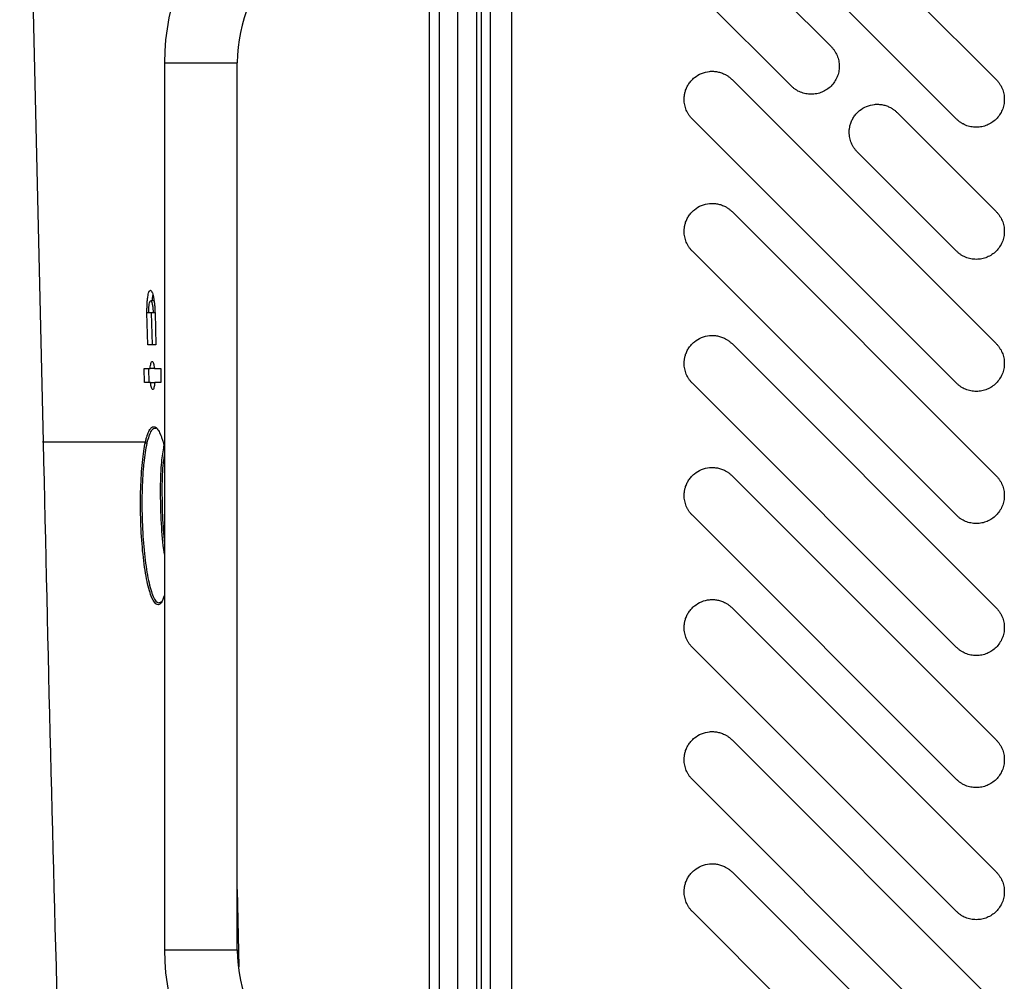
# Model space of a CAD drawing. Header units: millimetres. Extents: x 155473 to 158085, y 111018 to 114514.
# Tile 126 of 181: x 157418 to 157523, y 112567 to 112670. Entities that reach past the tile are written whole.
import ezdxf

# ---------------------------------------------------------------- set-up
doc = ezdxf.new("R2010")
doc.units = ezdxf.units.MM

msp = doc.modelspace()

# ---------------------------------------------------------------- linework, layer by layer
at = {"color": 7, "linetype": 'Continuous', "lineweight": 25}
for p, q in [((157470.25, 113237.12), (157470.25, 112386.87)), ((157464.5, 112376.24), (157464.5, 112827.24)), ((157466.5, 112827.24), (157466.5, 112376.24)), ((157467, 112810.62), (157467, 112384.37)), ((157468, 112386.87), (157468, 112810.62)), ((157417.6, 112734.72), (157420.1, 112624.72)), ((157493.88, 112691.81), (157522.16, 112663.53)), ((157517.92, 112659.29), (157489.63, 112687.57)), ((157461.5, 112554.23), (157461.5, 112681.43)), ((157462.57, 112554.23), (157462.57, 112681.43)), ((157493.88, 112677.67), (157504.48, 112667.07)), ((157500.24, 112662.82), (157489.63, 112673.43)), ((157433.1, 112665.33), (157433.1, 112570.33)), ((157433.1, 112665.33), (157440.9, 112665.33)), ((157440.9, 112570.33), (157440.9, 112665.33)), ((157493.88, 112663.53), (157522.16, 112635.25)), ((157511.55, 112660), (157522.16, 112649.39)), ((157517.92, 112631), (157489.63, 112659.29)), ((157517.92, 112645.15), (157507.31, 112655.75)), ((157493.88, 112649.39), (157522.16, 112621.1)), ((157517.92, 112616.86), (157489.63, 112645.15)), ((157431.98, 112639.83), (157431.63, 112639.83)), ((157431.31, 112635.13), (157431.23, 112638.53)), ((157431.73, 112638.53), (157431.23, 112638.53)), ((157431.81, 112635.13), (157431.73, 112638.53)), ((157432.09, 112638.53), (157431.89, 112638.53)), ((157432.09, 112638.53), (157432.17, 112635.13)), ((157493.88, 112635.25), (157522.16, 112606.96)), ((157430.97, 112631.08), (157430.93, 112632.58)), ((157431.47, 112631.08), (157431.43, 112632.58)), ((157432.02, 112632.58), (157431.57, 112632.58)), ((157432.7, 112632.58), (157432.73, 112631.08)), ((157431.6, 112631.08), (157432.08, 112631.08)), ((157517.92, 112602.72), (157489.63, 112631)), ((157432.95, 112624.72), (157433.1, 112624)), ((157493.88, 112621.1), (157522.16, 112592.82)), ((157517.92, 112588.58), (157489.63, 112616.86)), ((157493.88, 112606.96), (157522.16, 112578.68)), ((157517.92, 112574.44), (157489.63, 112602.72)), ((157493.88, 112592.82), (157522.16, 112564.54)), ((157517.92, 112560.29), (157489.63, 112588.58)), ((157493.88, 112578.68), (157522.16, 112550.39)), ((157440.9, 112576.81), (157441.07, 112568.5)), ((157517.92, 112546.15), (157489.63, 112574.44)), ((157433.1, 112570.33), (157440.9, 112570.33))]:
    msp.add_line(p, q, dxfattribs=at)
for centre, radius, start, end in [((157457, 112665.33), 23.9, 90, 180), ((157457, 112665.33), 16.1, 90, 180), ((157457, 112570.33), 23.9, 180, 270), ((157457, 112570.33), 16.1, 180, 270)]:
    msp.add_arc(centre, radius, start, end, dxfattribs=at)
for points, knots in [([(157504.48, 112667.07), (157504.52, 112667.03), (157504.58, 112666.96), (157504.68, 112666.85), (157504.77, 112666.73), (157504.88, 112666.57), (157505.01, 112666.36), (157505.18, 112666.01), (157505.32, 112665.53), (157505.38, 112664.94), (157505.32, 112664.36), (157505.15, 112663.79), (157504.87, 112663.27), (157504.5, 112662.81), (157504.04, 112662.43), (157503.52, 112662.16), (157502.95, 112661.98), (157502.36, 112661.93), (157501.77, 112661.98), (157501.3, 112662.13), (157500.94, 112662.29), (157500.69, 112662.45), (157500.45, 112662.62), (157500.31, 112662.76), (157500.24, 112662.82)], [0, 0, 0, 0, 0.015651, 0.031272, 0.046901, 0.062574, 0.093823, 0.12513, 0.18761, 0.25009, 0.31257, 0.375049, 0.437529, 0.500009, 0.562489, 0.624969, 0.687449, 0.749929, 0.812409, 0.874889, 0.906137, 0.937444, 0.968707, 1, 1, 1, 1]), ([(157488.75, 112661.41), (157488.76, 112661.47), (157488.76, 112661.59), (157488.77, 112661.76), (157488.8, 112661.94), (157488.84, 112662.11), (157488.9, 112662.37), (157489.03, 112662.7), (157489.25, 112663.08), (157489.52, 112663.43), (157489.95, 112663.84), (157490.59, 112664.22), (157491.31, 112664.4), (157491.9, 112664.42), (157492.34, 112664.36), (157492.77, 112664.24), (157493.13, 112664.08), (157493.42, 112663.91), (157493.66, 112663.73), (157493.8, 112663.6), (157493.88, 112663.53)], [0, 0, 0, 0, 0.025107, 0.050089, 0.075034, 0.100029, 0.125161, 0.187654, 0.250226, 0.31272, 0.375292, 0.500016, 0.624739, 0.687233, 0.749805, 0.812298, 0.874871, 0.916631, 0.958205, 1, 1, 1, 1]), ([(157522.16, 112663.53), (157522.19, 112663.5), (157522.26, 112663.43), (157522.36, 112663.31), (157522.45, 112663.2), (157522.56, 112663.04), (157522.69, 112662.83), (157522.86, 112662.47), (157523, 112662), (157523.06, 112661.41), (157523, 112660.82), (157522.83, 112660.25), (157522.55, 112659.73), (157522.17, 112659.27), (157521.72, 112658.9), (157521.19, 112658.62), (157520.63, 112658.45), (157520.04, 112658.39), (157519.45, 112658.45), (157518.98, 112658.59), (157518.62, 112658.76), (157518.37, 112658.91), (157518.13, 112659.09), (157517.99, 112659.22), (157517.92, 112659.29)], [0, 0, 0, 0, 0.015651, 0.031272, 0.046901, 0.062574, 0.093823, 0.12513, 0.18761, 0.25009, 0.31257, 0.375049, 0.437529, 0.500009, 0.562489, 0.624969, 0.687449, 0.749929, 0.812409, 0.874889, 0.906137, 0.937444, 0.968707, 1, 1, 1, 1]), ([(157489.63, 112659.29), (157489.6, 112659.32), (157489.53, 112659.39), (157489.43, 112659.51), (157489.34, 112659.62), (157489.23, 112659.78), (157489.1, 112659.99), (157488.98, 112660.26), (157488.88, 112660.54), (157488.81, 112660.82), (157488.76, 112661.11), (157488.76, 112661.31), (157488.75, 112661.41)], [0, 0, 0, 0, 0.062545, 0.124969, 0.187423, 0.250056, 0.374929, 0.500037, 0.62491, 0.750018, 0.874951, 1, 1, 1, 1]), ([(157506.43, 112657.87), (157506.43, 112657.93), (157506.43, 112658.05), (157506.45, 112658.23), (157506.48, 112658.4), (157506.51, 112658.57), (157506.58, 112658.83), (157506.71, 112659.16), (157506.93, 112659.55), (157507.2, 112659.9), (157507.63, 112660.3), (157508.27, 112660.69), (157508.99, 112660.87), (157509.58, 112660.88), (157510.02, 112660.83), (157510.45, 112660.71), (157510.81, 112660.55), (157511.1, 112660.37), (157511.34, 112660.2), (157511.48, 112660.06), (157511.55, 112660)], [0, 0, 0, 0, 0.0251069, 0.0500891, 0.0750338, 0.1000286, 0.1251605, 0.1876542, 0.2502264, 0.3127201, 0.3752923, 0.5000156, 0.6247389, 0.6872325, 0.7498047, 0.8122984, 0.8748706, 0.9166307, 0.9582051, 1, 1, 1, 1]), ([(157507.31, 112655.75), (157507.28, 112655.79), (157507.21, 112655.86), (157507.11, 112655.97), (157507.02, 112656.09), (157506.91, 112656.25), (157506.78, 112656.46), (157506.66, 112656.72), (157506.56, 112657), (157506.49, 112657.29), (157506.44, 112657.58), (157506.43, 112657.78), (157506.43, 112657.87)], [0, 0, 0, 0, 0.062545, 0.124969, 0.187423, 0.250056, 0.374929, 0.500037, 0.62491, 0.750018, 0.874951, 1, 1, 1, 1]), ([(157488.75, 112647.27), (157488.76, 112647.33), (157488.76, 112647.44), (157488.77, 112647.62), (157488.8, 112647.79), (157488.84, 112647.97), (157488.9, 112648.22), (157489.03, 112648.55), (157489.25, 112648.94), (157489.52, 112649.29), (157489.95, 112649.7), (157490.59, 112650.08), (157491.31, 112650.26), (157491.9, 112650.27), (157492.34, 112650.22), (157492.77, 112650.1), (157493.13, 112649.94), (157493.42, 112649.77), (157493.66, 112649.59), (157493.8, 112649.46), (157493.88, 112649.39)], [0, 0, 0, 0, 0.025107, 0.050089, 0.075034, 0.100029, 0.125161, 0.187654, 0.250226, 0.31272, 0.375292, 0.500016, 0.624739, 0.687233, 0.749805, 0.812298, 0.874871, 0.916631, 0.958205, 1, 1, 1, 1]), ([(157522.16, 112649.39), (157522.19, 112649.35), (157522.26, 112649.28), (157522.36, 112649.17), (157522.45, 112649.06), (157522.56, 112648.89), (157522.69, 112648.68), (157522.86, 112648.33), (157523, 112647.86), (157523.06, 112647.27), (157523, 112646.68), (157522.83, 112646.11), (157522.55, 112645.59), (157522.17, 112645.13), (157521.72, 112644.76), (157521.19, 112644.48), (157520.63, 112644.31), (157520.04, 112644.25), (157519.45, 112644.31), (157518.98, 112644.45), (157518.62, 112644.62), (157518.37, 112644.77), (157518.13, 112644.94), (157517.99, 112645.08), (157517.92, 112645.15)], [0, 0, 0, 0, 0.015651, 0.031272, 0.046901, 0.062574, 0.093823, 0.12513, 0.18761, 0.25009, 0.31257, 0.375049, 0.437529, 0.500009, 0.562489, 0.624969, 0.687449, 0.749929, 0.812409, 0.874889, 0.906137, 0.937444, 0.968707, 1, 1, 1, 1]), ([(157489.63, 112645.15), (157489.6, 112645.18), (157489.53, 112645.25), (157489.43, 112645.36), (157489.34, 112645.48), (157489.23, 112645.64), (157489.1, 112645.85), (157488.98, 112646.12), (157488.88, 112646.39), (157488.81, 112646.68), (157488.76, 112646.97), (157488.76, 112647.17), (157488.75, 112647.27)], [0, 0, 0, 0, 0.062545, 0.124969, 0.187423, 0.250056, 0.374929, 0.500037, 0.62491, 0.750018, 0.874951, 1, 1, 1, 1]), ([(157431.23, 112638.53), (157431.23, 112638.69), (157431.23, 112638.85), (157431.23, 112639.16), (157431.24, 112639.32), (157431.25, 112639.61), (157431.26, 112639.75), (157431.29, 112640.02), (157431.3, 112640.14), (157431.35, 112640.48), (157431.39, 112640.66), (157431.47, 112640.83), (157431.49, 112640.88), (157431.55, 112640.94), (157431.57, 112640.96), (157431.63, 112640.96), (157431.66, 112640.94), (157431.71, 112640.88), (157431.74, 112640.83), (157431.79, 112640.71), (157431.82, 112640.64), (157431.87, 112640.46), (157431.9, 112640.36), (157431.94, 112640.14), (157431.96, 112640.02), (157432, 112639.75), (157432.02, 112639.61), (157432.05, 112639.32), (157432.06, 112639.17), (157432.08, 112638.85), (157432.08, 112638.69), (157432.09, 112638.53)], [0, 0, 0, 0, 0.0625, 0.0625, 0.125, 0.125, 0.1875, 0.1875, 0.25, 0.25, 0.375, 0.375, 0.4375, 0.4375, 0.5, 0.5, 0.5625, 0.5625, 0.625, 0.625, 0.6875, 0.6875, 0.75, 0.75, 0.8125, 0.8125, 0.875, 0.875, 0.9375, 0.9375, 1, 1, 1, 1]), ([(157431.43, 112638.53), (157431.43, 112638.57), (157431.43, 112638.64), (157431.43, 112638.75), (157431.43, 112638.86), (157431.43, 112638.97), (157431.44, 112639.08), (157431.44, 112639.18), (157431.45, 112639.28), (157431.46, 112639.37), (157431.49, 112639.54), (157431.54, 112639.76), (157431.62, 112639.87), (157431.7, 112639.78), (157431.76, 112639.62), (157431.8, 112639.47), (157431.83, 112639.29), (157431.85, 112639.11), (157431.87, 112638.92), (157431.88, 112638.73), (157431.88, 112638.59), (157431.89, 112638.53)], [0, 0, 0, 0, 0.026967, 0.054139, 0.081523, 0.109124, 0.136949, 0.165004, 0.193295, 0.221827, 0.250605, 0.361219, 0.499749, 0.6243, 0.686549, 0.749361, 0.802866, 0.854657, 0.904757, 0.953195, 1, 1, 1, 1]), ([(157431.86, 112640.45), (157431.84, 112640.39), (157431.8, 112640.23), (157431.79, 112639.97), (157431.77, 112639.83)], [0, 0, 0, 0, 0.444184, 1, 1, 1, 1]), ([(157431.89, 112638.53), (157431.81, 112638.53), (157431.66, 112638.53), (157431.5, 112638.53), (157431.43, 112638.53)], [0, 0, 0, 0, 0.499953, 1, 1, 1, 1]), ([(157488.75, 112633.13), (157488.76, 112633.18), (157488.76, 112633.3), (157488.77, 112633.48), (157488.8, 112633.65), (157488.84, 112633.83), (157488.9, 112634.08), (157489.03, 112634.41), (157489.25, 112634.8), (157489.52, 112635.15), (157489.95, 112635.55), (157490.59, 112635.94), (157491.31, 112636.12), (157491.9, 112636.13), (157492.34, 112636.08), (157492.77, 112635.96), (157493.13, 112635.8), (157493.42, 112635.62), (157493.66, 112635.45), (157493.8, 112635.31), (157493.88, 112635.25)], [0, 0, 0, 0, 0.0251069, 0.0500891, 0.0750338, 0.1000286, 0.1251605, 0.1876542, 0.2502264, 0.3127201, 0.3752923, 0.5000156, 0.6247389, 0.6872325, 0.7498047, 0.8122984, 0.8748706, 0.9166307, 0.9582051, 1, 1, 1, 1]), ([(157522.16, 112635.25), (157522.19, 112635.21), (157522.26, 112635.14), (157522.36, 112635.03), (157522.45, 112634.91), (157522.56, 112634.75), (157522.69, 112634.54), (157522.86, 112634.19), (157523, 112633.71), (157523.06, 112633.13), (157523, 112632.54), (157522.83, 112631.97), (157522.55, 112631.45), (157522.17, 112630.99), (157521.72, 112630.61), (157521.19, 112630.34), (157520.63, 112630.16), (157520.04, 112630.11), (157519.45, 112630.16), (157518.98, 112630.31), (157518.62, 112630.47), (157518.37, 112630.63), (157518.13, 112630.8), (157517.99, 112630.94), (157517.92, 112631)], [0, 0, 0, 0, 0.015651, 0.031272, 0.046901, 0.062574, 0.093823, 0.12513, 0.18761, 0.25009, 0.31257, 0.375049, 0.437529, 0.500009, 0.562489, 0.624969, 0.687449, 0.749929, 0.812409, 0.874889, 0.906137, 0.937444, 0.968707, 1, 1, 1, 1]), ([(157431.57, 112632.58), (157431.58, 112632.7), (157431.59, 112632.8), (157431.62, 112632.99), (157431.63, 112633.07), (157431.67, 112633.2), (157431.69, 112633.25), (157431.73, 112633.31), (157431.76, 112633.33), (157431.8, 112633.33), (157431.83, 112633.31), (157431.87, 112633.25), (157431.89, 112633.2), (157431.94, 112633.07), (157431.96, 112632.98), (157432, 112632.8), (157432.01, 112632.7), (157432.03, 112632.58)], [0, 0, 0, 0, 0.125, 0.125, 0.25, 0.25, 0.375, 0.375, 0.5, 0.5, 0.625, 0.625, 0.75, 0.75, 0.875, 0.875, 1, 1, 1, 1]), ([(157489.63, 112631), (157489.6, 112631.04), (157489.53, 112631.11), (157489.43, 112631.22), (157489.34, 112631.34), (157489.23, 112631.5), (157489.1, 112631.71), (157488.98, 112631.97), (157488.88, 112632.25), (157488.81, 112632.54), (157488.76, 112632.83), (157488.76, 112633.03), (157488.75, 112633.13)], [0, 0, 0, 0, 0.062545, 0.124969, 0.187423, 0.250056, 0.374929, 0.500037, 0.62491, 0.750018, 0.874951, 1, 1, 1, 1]), ([(157432.06, 112631.08), (157432.05, 112630.97), (157432.04, 112630.86), (157432.01, 112630.68), (157432, 112630.6), (157431.96, 112630.47), (157431.94, 112630.41), (157431.9, 112630.35), (157431.87, 112630.33), (157431.83, 112630.33), (157431.8, 112630.35), (157431.76, 112630.42), (157431.74, 112630.47), (157431.69, 112630.6), (157431.67, 112630.68), (157431.64, 112630.86), (157431.62, 112630.97), (157431.6, 112631.08)], [0, 0, 0, 0, 0.125, 0.125, 0.25, 0.25, 0.375, 0.375, 0.5, 0.5, 0.625, 0.625, 0.75, 0.75, 0.875, 0.875, 1, 1, 1, 1]), ([(157431.07, 112624.72), (157431.08, 112624.78), (157431.1, 112624.85), (157431.13, 112624.98), (157431.14, 112625.04), (157431.19, 112625.21), (157431.23, 112625.32), (157431.33, 112625.63), (157431.4, 112625.8), (157431.51, 112626.01), (157431.55, 112626.07), (157431.63, 112626.17), (157431.67, 112626.21), (157431.79, 112626.32), (157431.87, 112626.35), (157432.03, 112626.35), (157432.12, 112626.32), (157432.29, 112626.18), (157432.37, 112626.07), (157432.54, 112625.8), (157432.62, 112625.63), (157432.75, 112625.32), (157432.79, 112625.21), (157432.85, 112625.04), (157432.87, 112624.97), (157432.91, 112624.85), (157432.93, 112624.78), (157432.95, 112624.72)], [0, 0, 0, 0, 0.03125, 0.03125, 0.0625, 0.0625, 0.125, 0.125, 0.25, 0.25, 0.3125, 0.3125, 0.375, 0.375, 0.5, 0.5, 0.625, 0.625, 0.75, 0.75, 0.875, 0.875, 0.9375, 0.9375, 0.96875, 0.96875, 1, 1, 1, 1]), ([(157432.21, 112626.16), (157432.03, 112626.15), (157431.66, 112626.14), (157431.36, 112625.12), (157431.21, 112624.6)], [0, 0, 0, 0, 0.4848064, 1, 1, 1, 1]), ([(157420.1, 112624.72), (157420.1, 112624.72), (157419.95, 112624.72), (157420.46, 112624.72), (157421.69, 112624.72), (157423.91, 112624.72), (157426.92, 112624.72), (157429.69, 112624.72), (157431.07, 112624.72)], [0, 0, 0, 0, 0.000463, 0.20065, 0.400767, 0.600566, 0.800235, 1, 1, 1, 1]), ([(157420.11, 112624.72), (157420.61, 112602.53), (157421.64, 112557.76), (157424.23, 112490.86), (157426.68, 112446.18), (157427.89, 112424.06)], [0, 0, 0, 0, 0.331478, 0.669052, 1, 1, 1, 1]), ([(157433.1, 112608.3), (157432.99, 112607.99), (157432.7, 112607.23), (157432.17, 112607.23), (157431.61, 112608.21), (157431.11, 112610.22), (157430.74, 112612.98), (157430.54, 112616.16), (157430.52, 112619.39), (157430.68, 112622.31), (157430.9, 112623.96), (157431.05, 112624.64), (157431.07, 112624.72)], [0, 0, 0, 0, 0.0791928, 0.1938971, 0.3095667, 0.4250475, 0.5393512, 0.652059, 0.7634122, 0.874143, 0.9851886, 1, 1, 1, 1]), ([(157431.22, 112624.6), (157431.09, 112623.93), (157430.95, 112623.19), (157430.78, 112621.39), (157430.67, 112619.35), (157430.69, 112616.18), (157430.89, 112613.05), (157431.26, 112610.32), (157431.75, 112608.37), (157432.3, 112607.35), (157432.65, 112607.54), (157432.81, 112607.63)], [0, 0, 0, 0, 0.123997, 0.139289, 0.261835, 0.385067, 0.509804, 0.636319, 0.76415, 0.892142, 1, 1, 1, 1]), ([(157431.07, 112624.72), (157431.07, 112624.69), (157431.09, 112624.66), (157431.14, 112624.61), (157431.18, 112624.6), (157431.21, 112624.6)], [0, 0, 0, 0, 0.5, 0.5, 1, 1, 1, 1]), ([(157432.74, 112616.83), (157432.71, 112617.84), (157432.65, 112619.89), (157432.77, 112622.54), (157432.96, 112623.73), (157433.05, 112624.25)], [0, 0, 0, 0, 0.352949, 0.71173, 1, 1, 1, 1]), ([(157433.1, 112623.49), (157433.05, 112623.17), (157432.89, 112622.19), (157432.8, 112619.84), (157432.86, 112617.83), (157432.88, 112616.83)], [0, 0, 0, 0, 0.197862, 0.602216, 1, 1, 1, 1]), ([(157488.75, 112618.98), (157488.76, 112619.04), (157488.76, 112619.16), (157488.77, 112619.34), (157488.8, 112619.51), (157488.84, 112619.68), (157488.9, 112619.94), (157489.03, 112620.27), (157489.25, 112620.66), (157489.52, 112621.01), (157489.95, 112621.41), (157490.59, 112621.8), (157491.31, 112621.98), (157491.9, 112621.99), (157492.34, 112621.94), (157492.77, 112621.82), (157493.13, 112621.66), (157493.42, 112621.48), (157493.66, 112621.31), (157493.8, 112621.17), (157493.88, 112621.1)], [0, 0, 0, 0, 0.025107, 0.050089, 0.075034, 0.100029, 0.125161, 0.187654, 0.250226, 0.31272, 0.375292, 0.500016, 0.624739, 0.687233, 0.749805, 0.812298, 0.874871, 0.916631, 0.958205, 1, 1, 1, 1]), ([(157522.16, 112621.1), (157522.19, 112621.07), (157522.26, 112621), (157522.36, 112620.89), (157522.45, 112620.77), (157522.56, 112620.61), (157522.69, 112620.4), (157522.86, 112620.04), (157523, 112619.57), (157523.06, 112618.98), (157523, 112618.39), (157522.83, 112617.83), (157522.55, 112617.31), (157522.17, 112616.85), (157521.72, 112616.47), (157521.19, 112616.19), (157520.63, 112616.02), (157520.04, 112615.96), (157519.45, 112616.02), (157518.98, 112616.16), (157518.62, 112616.33), (157518.37, 112616.48), (157518.13, 112616.66), (157517.99, 112616.79), (157517.92, 112616.86)], [0, 0, 0, 0, 0.015651, 0.031272, 0.046901, 0.062574, 0.093823, 0.12513, 0.18761, 0.25009, 0.31257, 0.375049, 0.437529, 0.500009, 0.562489, 0.624969, 0.687449, 0.749929, 0.812409, 0.874889, 0.906137, 0.937444, 0.968707, 1, 1, 1, 1]), ([(157489.63, 112616.86), (157489.6, 112616.9), (157489.53, 112616.97), (157489.43, 112617.08), (157489.34, 112617.19), (157489.23, 112617.36), (157489.1, 112617.57), (157488.98, 112617.83), (157488.88, 112618.11), (157488.81, 112618.4), (157488.76, 112618.69), (157488.76, 112618.88), (157488.75, 112618.98)], [0, 0, 0, 0, 0.062545, 0.124969, 0.187423, 0.250056, 0.374929, 0.500037, 0.62491, 0.750018, 0.874951, 1, 1, 1, 1]), ([(157433.1, 112612.71), (157433.06, 112613.01), (157432.87, 112614.23), (157432.79, 112615.71), (157432.74, 112616.83)], [0, 0, 0, 0, 0.248891, 1, 1, 1, 1]), ([(157432.88, 112616.83), (157432.88, 112616.81), (157432.93, 112615.81), (157433.02, 112614.84), (157433.1, 112613.9)], [0, 0, 0, 0, 0.025203, 1, 1, 1, 1]), ([(157488.75, 112604.84), (157488.76, 112604.9), (157488.76, 112605.02), (157488.77, 112605.19), (157488.8, 112605.37), (157488.84, 112605.54), (157488.9, 112605.8), (157489.03, 112606.13), (157489.25, 112606.51), (157489.52, 112606.86), (157489.95, 112607.27), (157490.59, 112607.65), (157491.31, 112607.83), (157491.9, 112607.85), (157492.34, 112607.79), (157492.77, 112607.68), (157493.13, 112607.52), (157493.42, 112607.34), (157493.66, 112607.16), (157493.8, 112607.03), (157493.88, 112606.96)], [0, 0, 0, 0, 0.0251069, 0.0500891, 0.0750338, 0.1000286, 0.1251605, 0.1876542, 0.2502264, 0.3127201, 0.3752923, 0.5000156, 0.6247389, 0.6872325, 0.7498047, 0.8122984, 0.8748706, 0.9166307, 0.9582051, 1, 1, 1, 1]), ([(157522.16, 112606.96), (157522.19, 112606.93), (157522.26, 112606.86), (157522.36, 112606.74), (157522.45, 112606.63), (157522.56, 112606.47), (157522.69, 112606.26), (157522.86, 112605.9), (157523, 112605.43), (157523.06, 112604.84), (157523, 112604.25), (157522.83, 112603.69), (157522.55, 112603.16), (157522.17, 112602.71), (157521.72, 112602.33), (157521.19, 112602.05), (157520.63, 112601.88), (157520.04, 112601.82), (157519.45, 112601.88), (157518.98, 112602.02), (157518.62, 112602.19), (157518.37, 112602.34), (157518.13, 112602.52), (157517.99, 112602.65), (157517.92, 112602.72)], [0, 0, 0, 0, 0.015651, 0.031272, 0.046901, 0.062574, 0.093823, 0.12513, 0.18761, 0.25009, 0.31257, 0.375049, 0.437529, 0.500009, 0.562489, 0.624969, 0.687449, 0.749929, 0.812409, 0.874889, 0.906137, 0.937444, 0.968707, 1, 1, 1, 1]), ([(157489.63, 112602.72), (157489.6, 112602.75), (157489.53, 112602.83), (157489.43, 112602.94), (157489.34, 112603.05), (157489.23, 112603.21), (157489.1, 112603.42), (157488.98, 112603.69), (157488.88, 112603.97), (157488.81, 112604.25), (157488.76, 112604.55), (157488.76, 112604.74), (157488.75, 112604.84)], [0, 0, 0, 0, 0.062545, 0.124969, 0.187423, 0.250056, 0.374929, 0.500037, 0.62491, 0.750018, 0.874951, 1, 1, 1, 1]), ([(157488.75, 112590.7), (157488.76, 112590.76), (157488.76, 112590.88), (157488.77, 112591.05), (157488.8, 112591.23), (157488.84, 112591.4), (157488.9, 112591.65), (157489.03, 112591.99), (157489.25, 112592.37), (157489.52, 112592.72), (157489.95, 112593.13), (157490.59, 112593.51), (157491.31, 112593.69), (157491.9, 112593.71), (157492.34, 112593.65), (157492.77, 112593.53), (157493.13, 112593.37), (157493.42, 112593.2), (157493.66, 112593.02), (157493.8, 112592.89), (157493.88, 112592.82)], [0, 0, 0, 0, 0.025107, 0.050089, 0.075034, 0.100029, 0.125161, 0.187654, 0.250226, 0.31272, 0.375292, 0.500016, 0.624739, 0.687233, 0.749805, 0.812298, 0.874871, 0.916631, 0.958205, 1, 1, 1, 1]), ([(157522.16, 112592.82), (157522.19, 112592.78), (157522.26, 112592.71), (157522.36, 112592.6), (157522.45, 112592.49), (157522.56, 112592.33), (157522.69, 112592.12), (157522.86, 112591.76), (157523, 112591.29), (157523.06, 112590.7), (157523, 112590.11), (157522.83, 112589.54), (157522.55, 112589.02), (157522.17, 112588.56), (157521.72, 112588.19), (157521.19, 112587.91), (157520.63, 112587.74), (157520.04, 112587.68), (157519.45, 112587.74), (157518.98, 112587.88), (157518.62, 112588.05), (157518.37, 112588.2), (157518.13, 112588.37), (157517.99, 112588.51), (157517.92, 112588.58)], [0, 0, 0, 0, 0.015651, 0.031272, 0.046901, 0.062574, 0.093823, 0.12513, 0.18761, 0.25009, 0.31257, 0.375049, 0.437529, 0.500009, 0.562489, 0.624969, 0.687449, 0.749929, 0.812409, 0.874889, 0.906137, 0.937444, 0.968707, 1, 1, 1, 1]), ([(157489.63, 112588.58), (157489.6, 112588.61), (157489.53, 112588.68), (157489.43, 112588.79), (157489.34, 112588.91), (157489.23, 112589.07), (157489.1, 112589.28), (157488.98, 112589.55), (157488.88, 112589.83), (157488.81, 112590.11), (157488.76, 112590.4), (157488.76, 112590.6), (157488.75, 112590.7)], [0, 0, 0, 0, 0.062545, 0.124969, 0.187423, 0.250056, 0.374929, 0.500037, 0.62491, 0.750018, 0.874951, 1, 1, 1, 1]), ([(157488.75, 112576.56), (157488.76, 112576.62), (157488.76, 112576.73), (157488.77, 112576.91), (157488.8, 112577.08), (157488.84, 112577.26), (157488.9, 112577.51), (157489.03, 112577.84), (157489.25, 112578.23), (157489.52, 112578.58), (157489.95, 112578.98), (157490.59, 112579.37), (157491.31, 112579.55), (157491.9, 112579.56), (157492.34, 112579.51), (157492.77, 112579.39), (157493.13, 112579.23), (157493.42, 112579.05), (157493.66, 112578.88), (157493.8, 112578.75), (157493.88, 112578.68)], [0, 0, 0, 0, 0.025107, 0.050089, 0.075034, 0.100029, 0.125161, 0.187654, 0.250226, 0.31272, 0.375292, 0.500016, 0.624739, 0.687233, 0.749805, 0.812298, 0.874871, 0.916631, 0.958205, 1, 1, 1, 1]), ([(157522.16, 112578.68), (157522.19, 112578.64), (157522.26, 112578.57), (157522.36, 112578.46), (157522.45, 112578.34), (157522.56, 112578.18), (157522.69, 112577.97), (157522.86, 112577.62), (157523, 112577.15), (157523.06, 112576.56), (157523, 112575.97), (157522.83, 112575.4), (157522.55, 112574.88), (157522.17, 112574.42), (157521.72, 112574.05), (157521.19, 112573.77), (157520.63, 112573.6), (157520.04, 112573.54), (157519.45, 112573.6), (157518.98, 112573.74), (157518.62, 112573.91), (157518.37, 112574.06), (157518.13, 112574.23), (157517.99, 112574.37), (157517.92, 112574.44)], [0, 0, 0, 0, 0.015651, 0.031272, 0.046901, 0.062574, 0.093823, 0.12513, 0.18761, 0.25009, 0.31257, 0.375049, 0.437529, 0.500009, 0.562489, 0.624969, 0.687449, 0.749929, 0.812409, 0.874889, 0.906137, 0.937444, 0.968707, 1, 1, 1, 1]), ([(157489.63, 112574.44), (157489.6, 112574.47), (157489.53, 112574.54), (157489.43, 112574.65), (157489.34, 112574.77), (157489.23, 112574.93), (157489.1, 112575.14), (157488.98, 112575.41), (157488.88, 112575.68), (157488.81, 112575.97), (157488.76, 112576.26), (157488.76, 112576.46), (157488.75, 112576.56)], [0, 0, 0, 0, 0.062545, 0.124969, 0.187423, 0.250056, 0.374929, 0.500037, 0.62491, 0.750018, 0.874951, 1, 1, 1, 1])]:
    msp.add_open_spline(points, degree=3, knots=knots, dxfattribs=at)
for points in [[(157432.17, 112635.13), (157431.88, 112635.13), (157431.59, 112635.13), (157431.31, 112635.13)], [(157430.93, 112632.58), (157431.14, 112632.58), (157431.35, 112632.58), (157431.57, 112632.58)], [(157432.03, 112632.58), (157432.25, 112632.58), (157432.47, 112632.58), (157432.7, 112632.58)], [(157431.6, 112631.08), (157431.39, 112631.08), (157431.18, 112631.08), (157430.97, 112631.08)], [(157432.73, 112631.08), (157432.5, 112631.08), (157432.28, 112631.08), (157432.06, 112631.08)]]:
    msp.add_open_spline(points, degree=3, dxfattribs=at)

doc.saveas('drawing.dxf')
